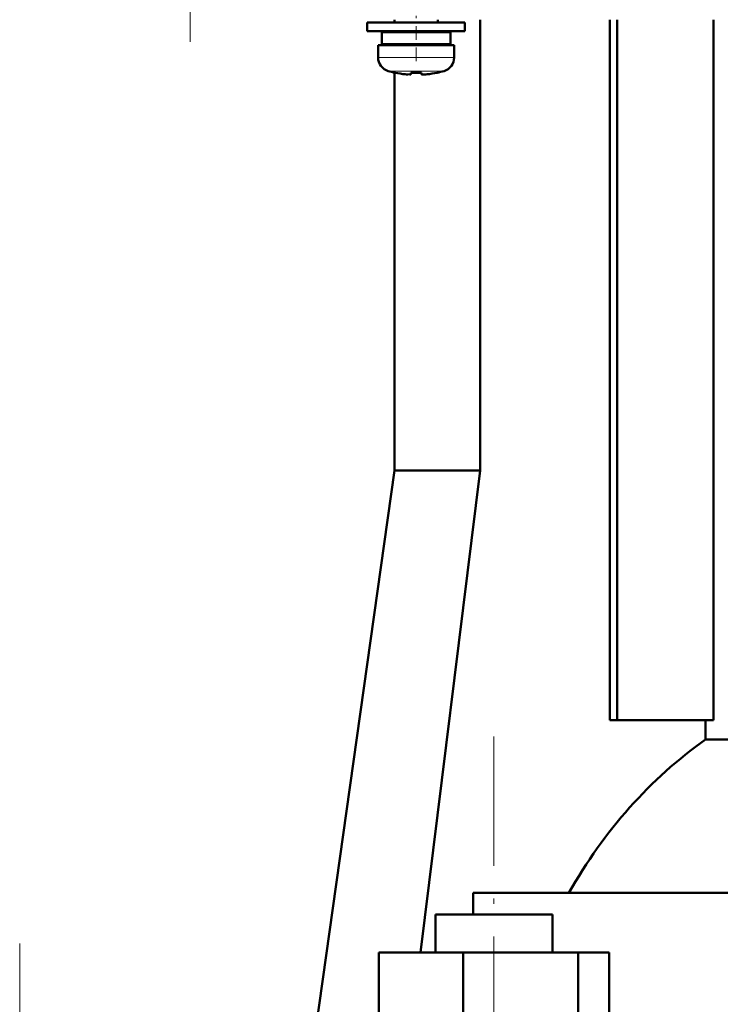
# Model space of a CAD drawing. Extents: x -1351 to 1763, y -1300 to 612.
# Tile 49 of 81: x 340 to 404, y 40 to 131. Entities that reach past the tile are written whole.
import ezdxf

# ---------------------------------------------------------------- set-up
doc = ezdxf.new("R2010")
doc.units = 0
doc.linetypes.add('DASHDOT', pattern=[18.5, 12, -3, 0.5, -3])

msp = doc.modelspace()

# ---------------------------------------------------------------- linework, layer by layer
at = {"color": 7, "linetype": 'DASHDOT', "lineweight": 18}
for p, q in [((355.305, 321.101), (355.305, 129.053)), ((383.265, -131.833), (383.265, 65.087)), ((339.602, -35.573), (339.602, 46.027))]:
    msp.add_line(p, q, dxfattribs=at)
at = {"color": 7, "lineweight": 50}
for p, q in [((376.102, 130.827), (371.602, 130.827)), ((371.602, 130.027), (371.602, 130.827)), ((374.102, 130.827), (374.102, 131.077)), ((376.102, 130.827), (380.602, 130.827)), ((378.102, 131.077), (378.102, 130.827)), ((380.602, 130.027), (380.602, 130.827)), ((382.003, 131.077), (382.003, 89.577)), ((393.923, 66.577), (393.923, 131.077)), ((394.627, 66.577), (394.627, 131.077)), ((403.479, 66.577), (403.479, 131.077)), ((376.102, 130.027), (371.602, 130.027)), ((376.102, 129.927), (372.952, 129.927)), ((372.952, 128.827), (372.952, 129.927)), ((374.102, 129.927), (374.102, 130.027)), ((376.102, 130.027), (380.602, 130.027)), ((379.252, 129.927), (376.102, 129.927)), ((378.102, 130.027), (378.102, 129.927)), ((379.252, 129.927), (379.252, 128.827)), ((376.102, 128.827), (372.952, 128.827)), ((374.102, 128.727), (374.102, 128.827)), ((379.252, 128.827), (376.102, 128.827)), ((378.102, 128.827), (378.102, 128.727)), ((372.602, 128.727), (376.102, 128.727)), ((372.602, 127.598), (372.602, 128.727)), ((379.602, 128.727), (376.102, 128.727)), ((379.602, 127.598), (379.602, 128.727)), ((374.102, 126.202), (374.102, 89.577)), ((374.173, 126.186), (374.18, 126.199)), ((375.602, 126.199), (375.602, 126.047)), ((376.602, 126.199), (376.602, 126.047)), ((378.024, 126.199), (378.031, 126.186)), ((374.102, 89.577), (366.245, 33.677)), ((382.003, 89.577), (374.102, 89.577)), ((382.003, 89.577), (376.493, 45.177)), ((393.923, 66.577), (394.627, 66.577)), ((394.627, 66.577), (403.479, 66.577)), ((402.752, 64.803), (402.752, 66.577)), ((402.752, 64.803), (425.102, 64.803)), ((425.102, 50.677), (381.341, 50.677)), ((381.341, 50.677), (381.341, 48.677)), ((377.885, 48.677), (379.461, 48.677)), ((377.885, 45.177), (377.885, 48.677)), ((379.461, 48.677), (388.645, 48.677)), ((388.645, 45.177), (388.645, 48.677)), ((372.67, 45.177), (380.426, 45.177)), ((372.67, 35.177), (372.67, 45.177)), ((380.426, 45.177), (391.022, 45.177)), ((380.426, 35.177), (380.426, 45.177)), ((391.022, 35.177), (391.022, 45.177)), ((391.022, 45.177), (393.861, 45.177)), ((393.861, 35.177), (393.861, 45.177))]:
    msp.add_line(p, q, dxfattribs=at)
at = {"color": 7, "linetype": 'DASHDOT', "lineweight": 18, "ltscale": 0.104369}
msp.add_line((376.102, 127.25), (376.102, 131.425), dxfattribs=at)
at = {"color": 7, "lineweight": 18}
for p, q in [((376.102, 127.598), (372.602, 127.598)), ((376.134, 127.598), (376.102, 127.598)), ((376.134, 127.598), (379.602, 127.598)), ((376.102, 126.352), (373.53, 126.352)), ((376.125, 126.352), (376.102, 126.352)), ((378.673, 126.352), (376.125, 126.352))]:
    msp.add_line(p, q, dxfattribs=at)
at = {"color": 7, "linetype": 'DASHDOT', "lineweight": 18, "ltscale": 0.000941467}
msp.add_line((375.102, 126.05), (375.102, 126.012), dxfattribs=at)
at = {"color": 7, "linetype": 'DASHDOT', "lineweight": 18, "ltscale": 0.000794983}
msp.add_line((377.102, 126.049), (377.102, 126.017), dxfattribs=at)
at = {"color": 7, "lineweight": 50}
for points in [[(375.602, 126.047), (375.6, 126.043), (375.598, 126.04), (375.591, 126.036), (375.571, 126.031), (375.51, 126.024), (375.102, 126.047)], [(376.602, 126.047), (376.604, 126.042), (376.607, 126.039), (376.617, 126.034), (376.65, 126.028)], [(376.602, 126.047), (376.602, 126.044), (376.606, 126.04), (376.612, 126.036), (376.629, 126.031), (376.682, 126.025), (376.826, 126.025), (377.102, 126.047)]]:
    msp.add_lwpolyline(points, dxfattribs=at)
for centre, radius, start, end in [((373.902, 127.598), 1.3, 179.99999, 253.39845), ((378.302, 127.598), 1.3, 286.60155, 360), ((376.102, 134.977), 9, 253.39845, 257.62216), ((376.102, 134.977), 8.986, 257.65033, 263.61071), ((376.102, 134.977), 8.986, 257.65033, 263.61072), ((375.558, 130.06), 4.039, 263.51782, 266.83901), ((376.102, 136.09), 9.904, 267.10596, 269.9999), ((376.102, 136.09), 9.904, 267.10596, 269.9999), ((376.102, 136.087), 9.901, 269.9998, 272.89434), ((376.102, 136.087), 9.901, 269.9998, 272.89434), ((376.68, 129.603), 3.581, 272.18235, 275.74494), ((376.102, 134.978), 8.987, 276.38974, 282.34923), ((376.102, 134.977), 8.986, 276.38929, 282.34968), ((376.102, 134.977), 9, 282.37783, 286.60155)]:
    msp.add_arc(centre, radius, start, end, dxfattribs=at)
msp.add_ellipse((423.943, 26.342), major_axis=(0, 45.335), ratio=0.882948, start_param=0.557887, end_param=1.00418, dxfattribs=at)

doc.saveas('drawing.dxf')
